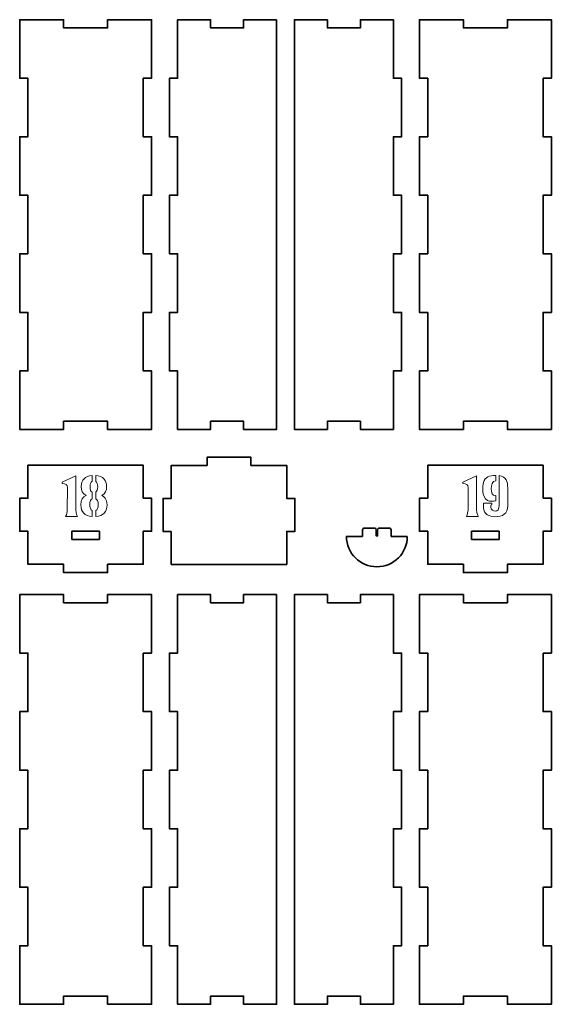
# Model space of a CAD drawing. Header units: inches. Extents: x -34.1 to 34.9, y -29.1 to 30.6.
# Tile 31 of 42: x -16.4 to -8.8, y 6.1 to 20.2. Entities that reach past the tile are written whole.
import ezdxf

# ---------------------------------------------------------------- set-up
doc = ezdxf.new("R2010")
doc.units = ezdxf.units.IN
doc.header["$MEASUREMENT"] = 0
doc.layers.add('Layer 1', color=7, linetype='Continuous')

msp = doc.modelspace()

# ---------------------------------------------------------------- linework, layer by layer
at = {"layer": 'Layer 1', "color": 242, "lineweight": 35}
for points, knots in [([(-14.661, 19.379), (-14.661, 19.379), (-14.661, 18.541), (-14.661, 18.541), (-14.661, 18.541), (-14.543, 18.541), (-14.543, 18.541), (-14.543, 18.541), (-14.543, 17.703), (-14.543, 17.703), (-14.543, 17.703), (-14.661, 17.703), (-14.661, 17.703), (-14.661, 17.703), (-14.661, 16.865), (-14.661, 16.865), (-14.661, 16.865), (-14.543, 16.865), (-14.543, 16.865), (-14.543, 16.865), (-14.543, 16.027), (-14.543, 16.027), (-14.543, 16.027), (-14.661, 16.027), (-14.661, 16.027), (-14.661, 16.027), (-14.661, 15.189), (-14.661, 15.189), (-14.661, 15.189), (-14.543, 15.189), (-14.543, 15.189), (-14.543, 15.189), (-14.543, 14.351), (-14.543, 14.351), (-14.543, 14.351), (-15.173, 14.351), (-15.173, 14.351), (-15.173, 14.351), (-15.173, 14.469), (-15.173, 14.469), (-15.173, 14.469), (-15.803, 14.469), (-15.803, 14.469), (-15.803, 14.469), (-15.803, 14.351), (-15.803, 14.351), (-15.803, 14.351), (-16.432, 14.351), (-16.432, 14.351), (-16.432, 14.351), (-16.432, 15.189), (-16.432, 15.189), (-16.432, 15.189), (-16.314, 15.189), (-16.314, 15.189), (-16.314, 15.189), (-16.314, 16.027), (-16.314, 16.027), (-16.314, 16.027), (-16.432, 16.027), (-16.432, 16.027), (-16.432, 16.027), (-16.432, 16.865), (-16.432, 16.865), (-16.432, 16.865), (-16.314, 16.865), (-16.314, 16.865), (-16.314, 16.865), (-16.314, 17.703), (-16.314, 17.703), (-16.314, 17.703), (-16.432, 17.703), (-16.432, 17.703), (-16.432, 17.703), (-16.432, 18.541), (-16.432, 18.541), (-16.432, 18.541), (-16.314, 18.541), (-16.314, 18.541), (-16.314, 18.541), (-16.314, 19.379), (-16.314, 19.379), (-16.314, 19.379), (-16.432, 19.379), (-16.432, 19.379), (-16.432, 19.379), (-16.432, 20.217), (-16.432, 20.217), (-16.432, 20.217), (-15.803, 20.217), (-15.803, 20.217), (-15.803, 20.217), (-15.803, 20.099), (-15.803, 20.099), (-15.803, 20.099), (-15.173, 20.099), (-15.173, 20.099), (-15.173, 20.099), (-15.173, 20.217), (-15.173, 20.217), (-15.173, 20.217), (-14.543, 20.217), (-14.543, 20.217), (-14.543, 20.217), (-14.543, 19.379), (-14.543, 19.379), (-14.543, 19.379), (-14.661, 19.379), (-14.661, 19.379)], [0, 0, 0, 0, 0.027778, 0.027778, 0.027778, 0.055556, 0.055556, 0.055556, 0.083333, 0.083333, 0.083333, 0.111111, 0.111111, 0.111111, 0.138889, 0.138889, 0.138889, 0.166667, 0.166667, 0.166667, 0.194444, 0.194444, 0.194444, 0.222222, 0.222222, 0.222222, 0.25, 0.25, 0.25, 0.277778, 0.277778, 0.277778, 0.305556, 0.305556, 0.305556, 0.333333, 0.333333, 0.333333, 0.361111, 0.361111, 0.361111, 0.388889, 0.388889, 0.388889, 0.416667, 0.416667, 0.416667, 0.444444, 0.444444, 0.444444, 0.472222, 0.472222, 0.472222, 0.5, 0.5, 0.5, 0.527778, 0.527778, 0.527778, 0.555556, 0.555556, 0.555556, 0.583333, 0.583333, 0.583333, 0.611111, 0.611111, 0.611111, 0.638889, 0.638889, 0.638889, 0.666667, 0.666667, 0.666667, 0.694444, 0.694444, 0.694444, 0.722222, 0.722222, 0.722222, 0.75, 0.75, 0.75, 0.777778, 0.777778, 0.777778, 0.805556, 0.805556, 0.805556, 0.833333, 0.833333, 0.833333, 0.861111, 0.861111, 0.861111, 0.888889, 0.888889, 0.888889, 0.916667, 0.916667, 0.916667, 0.944444, 0.944444, 0.944444, 0.972222, 0.972222, 0.972222, 1, 1, 1, 1]), ([(-12.751, 20.217), (-12.751, 20.217), (-12.751, 14.351), (-12.751, 14.351), (-12.751, 14.351), (-13.224, 14.351), (-13.224, 14.351), (-13.224, 14.351), (-13.224, 14.469), (-13.224, 14.469), (-13.224, 14.469), (-13.696, 14.469), (-13.696, 14.469), (-13.696, 14.469), (-13.696, 14.351), (-13.696, 14.351), (-13.696, 14.351), (-14.169, 14.351), (-14.169, 14.351), (-14.169, 14.351), (-14.169, 15.189), (-14.169, 15.189), (-14.169, 15.189), (-14.287, 15.189), (-14.287, 15.189), (-14.287, 15.189), (-14.287, 16.027), (-14.287, 16.027), (-14.287, 16.027), (-14.169, 16.027), (-14.169, 16.027), (-14.169, 16.027), (-14.169, 16.865), (-14.169, 16.865), (-14.169, 16.865), (-14.287, 16.865), (-14.287, 16.865), (-14.287, 16.865), (-14.287, 17.703), (-14.287, 17.703), (-14.287, 17.703), (-14.169, 17.703), (-14.169, 17.703), (-14.169, 17.703), (-14.169, 18.541), (-14.169, 18.541), (-14.169, 18.541), (-14.287, 18.541), (-14.287, 18.541), (-14.287, 18.541), (-14.287, 19.379), (-14.287, 19.379), (-14.287, 19.379), (-14.169, 19.379), (-14.169, 19.379), (-14.169, 19.379), (-14.169, 20.217), (-14.169, 20.217), (-14.169, 20.217), (-13.696, 20.217), (-13.696, 20.217), (-13.696, 20.217), (-13.696, 20.099), (-13.696, 20.099), (-13.696, 20.099), (-13.224, 20.099), (-13.224, 20.099), (-13.224, 20.099), (-13.224, 20.217), (-13.224, 20.217), (-13.224, 20.217), (-12.751, 20.217), (-12.751, 20.217)], [0, 0, 0, 0, 0.041667, 0.041667, 0.041667, 0.083333, 0.083333, 0.083333, 0.125, 0.125, 0.125, 0.166667, 0.166667, 0.166667, 0.208333, 0.208333, 0.208333, 0.25, 0.25, 0.25, 0.291667, 0.291667, 0.291667, 0.333333, 0.333333, 0.333333, 0.375, 0.375, 0.375, 0.416667, 0.416667, 0.416667, 0.458333, 0.458333, 0.458333, 0.5, 0.5, 0.5, 0.541667, 0.541667, 0.541667, 0.583333, 0.583333, 0.583333, 0.625, 0.625, 0.625, 0.666667, 0.666667, 0.666667, 0.708333, 0.708333, 0.708333, 0.75, 0.75, 0.75, 0.791667, 0.791667, 0.791667, 0.833333, 0.833333, 0.833333, 0.875, 0.875, 0.875, 0.916667, 0.916667, 0.916667, 0.958333, 0.958333, 0.958333, 1, 1, 1, 1]), ([(-12.023, 20.217), (-12.023, 20.217), (-12.023, 20.099), (-12.023, 20.099), (-12.023, 20.099), (-11.551, 20.099), (-11.551, 20.099), (-11.551, 20.099), (-11.551, 20.217), (-11.551, 20.217), (-11.551, 20.217), (-11.078, 20.217), (-11.078, 20.217), (-11.078, 20.217), (-11.078, 19.379), (-11.078, 19.379), (-11.078, 19.379), (-10.96, 19.379), (-10.96, 19.379), (-10.96, 19.379), (-10.96, 18.541), (-10.96, 18.541), (-10.96, 18.541), (-11.078, 18.541), (-11.078, 18.541), (-11.078, 18.541), (-11.078, 17.703), (-11.078, 17.703), (-11.078, 17.703), (-10.96, 17.703), (-10.96, 17.703), (-10.96, 17.703), (-10.96, 16.865), (-10.96, 16.865), (-10.96, 16.865), (-11.078, 16.865), (-11.078, 16.865), (-11.078, 16.865), (-11.078, 16.027), (-11.078, 16.027), (-11.078, 16.027), (-10.96, 16.027), (-10.96, 16.027), (-10.96, 16.027), (-10.96, 15.189), (-10.96, 15.189), (-10.96, 15.189), (-11.078, 15.189), (-11.078, 15.189), (-11.078, 15.189), (-11.078, 14.351), (-11.078, 14.351), (-11.078, 14.351), (-11.551, 14.351), (-11.551, 14.351), (-11.551, 14.351), (-11.551, 14.469), (-11.551, 14.469), (-11.551, 14.469), (-12.023, 14.469), (-12.023, 14.469), (-12.023, 14.469), (-12.023, 14.351), (-12.023, 14.351), (-12.023, 14.351), (-12.495, 14.351), (-12.495, 14.351), (-12.495, 14.351), (-12.495, 20.217), (-12.495, 20.217), (-12.495, 20.217), (-12.023, 20.217), (-12.023, 20.217)], [0, 0, 0, 0, 0.041667, 0.041667, 0.041667, 0.083333, 0.083333, 0.083333, 0.125, 0.125, 0.125, 0.166667, 0.166667, 0.166667, 0.208333, 0.208333, 0.208333, 0.25, 0.25, 0.25, 0.291667, 0.291667, 0.291667, 0.333333, 0.333333, 0.333333, 0.375, 0.375, 0.375, 0.416667, 0.416667, 0.416667, 0.458333, 0.458333, 0.458333, 0.5, 0.5, 0.5, 0.541667, 0.541667, 0.541667, 0.583333, 0.583333, 0.583333, 0.625, 0.625, 0.625, 0.666667, 0.666667, 0.666667, 0.708333, 0.708333, 0.708333, 0.75, 0.75, 0.75, 0.791667, 0.791667, 0.791667, 0.833333, 0.833333, 0.833333, 0.875, 0.875, 0.875, 0.916667, 0.916667, 0.916667, 0.958333, 0.958333, 0.958333, 1, 1, 1, 1]), ([(-8.932, 19.379), (-8.932, 19.379), (-8.932, 18.541), (-8.932, 18.541), (-8.932, 18.541), (-8.814, 18.541), (-8.814, 18.541), (-8.814, 18.541), (-8.814, 17.703), (-8.814, 17.703), (-8.814, 17.703), (-8.932, 17.703), (-8.932, 17.703), (-8.932, 17.703), (-8.932, 16.865), (-8.932, 16.865), (-8.932, 16.865), (-8.814, 16.865), (-8.814, 16.865), (-8.814, 16.865), (-8.814, 16.027), (-8.814, 16.027), (-8.814, 16.027), (-8.932, 16.027), (-8.932, 16.027), (-8.932, 16.027), (-8.932, 15.189), (-8.932, 15.189), (-8.932, 15.189), (-8.814, 15.189), (-8.814, 15.189), (-8.814, 15.189), (-8.814, 14.351), (-8.814, 14.351), (-8.814, 14.351), (-9.444, 14.351), (-9.444, 14.351), (-9.444, 14.351), (-9.444, 14.469), (-9.444, 14.469), (-9.444, 14.469), (-10.074, 14.469), (-10.074, 14.469), (-10.074, 14.469), (-10.074, 14.351), (-10.074, 14.351), (-10.074, 14.351), (-10.704, 14.351), (-10.704, 14.351), (-10.704, 14.351), (-10.704, 15.189), (-10.704, 15.189), (-10.704, 15.189), (-10.586, 15.189), (-10.586, 15.189), (-10.586, 15.189), (-10.586, 16.027), (-10.586, 16.027), (-10.586, 16.027), (-10.704, 16.027), (-10.704, 16.027), (-10.704, 16.027), (-10.704, 16.865), (-10.704, 16.865), (-10.704, 16.865), (-10.586, 16.865), (-10.586, 16.865), (-10.586, 16.865), (-10.586, 17.703), (-10.586, 17.703), (-10.586, 17.703), (-10.704, 17.703), (-10.704, 17.703), (-10.704, 17.703), (-10.704, 18.541), (-10.704, 18.541), (-10.704, 18.541), (-10.586, 18.541), (-10.586, 18.541), (-10.586, 18.541), (-10.586, 19.379), (-10.586, 19.379), (-10.586, 19.379), (-10.704, 19.379), (-10.704, 19.379), (-10.704, 19.379), (-10.704, 20.217), (-10.704, 20.217), (-10.704, 20.217), (-10.074, 20.217), (-10.074, 20.217), (-10.074, 20.217), (-10.074, 20.099), (-10.074, 20.099), (-10.074, 20.099), (-9.444, 20.099), (-9.444, 20.099), (-9.444, 20.099), (-9.444, 20.217), (-9.444, 20.217), (-9.444, 20.217), (-8.814, 20.217), (-8.814, 20.217), (-8.814, 20.217), (-8.814, 19.379), (-8.814, 19.379), (-8.814, 19.379), (-8.932, 19.379), (-8.932, 19.379)], [0, 0, 0, 0, 0.027778, 0.027778, 0.027778, 0.055556, 0.055556, 0.055556, 0.083333, 0.083333, 0.083333, 0.111111, 0.111111, 0.111111, 0.138889, 0.138889, 0.138889, 0.166667, 0.166667, 0.166667, 0.194444, 0.194444, 0.194444, 0.222222, 0.222222, 0.222222, 0.25, 0.25, 0.25, 0.277778, 0.277778, 0.277778, 0.305556, 0.305556, 0.305556, 0.333333, 0.333333, 0.333333, 0.361111, 0.361111, 0.361111, 0.388889, 0.388889, 0.388889, 0.416667, 0.416667, 0.416667, 0.444444, 0.444444, 0.444444, 0.472222, 0.472222, 0.472222, 0.5, 0.5, 0.5, 0.527778, 0.527778, 0.527778, 0.555556, 0.555556, 0.555556, 0.583333, 0.583333, 0.583333, 0.611111, 0.611111, 0.611111, 0.638889, 0.638889, 0.638889, 0.666667, 0.666667, 0.666667, 0.694444, 0.694444, 0.694444, 0.722222, 0.722222, 0.722222, 0.75, 0.75, 0.75, 0.777778, 0.777778, 0.777778, 0.805556, 0.805556, 0.805556, 0.833333, 0.833333, 0.833333, 0.861111, 0.861111, 0.861111, 0.888889, 0.888889, 0.888889, 0.916667, 0.916667, 0.916667, 0.944444, 0.944444, 0.944444, 0.972222, 0.972222, 0.972222, 1, 1, 1, 1]), ([(-14.661, 13.365), (-14.661, 13.365), (-14.661, 13.838), (-14.661, 13.838), (-14.661, 13.838), (-16.314, 13.838), (-16.314, 13.838), (-16.314, 13.838), (-16.314, 13.365), (-16.314, 13.365), (-16.314, 13.365), (-16.432, 13.365), (-16.432, 13.365), (-16.432, 13.365), (-16.432, 12.893), (-16.432, 12.893), (-16.432, 12.893), (-16.314, 12.893), (-16.314, 12.893), (-16.314, 12.893), (-16.314, 12.42), (-16.314, 12.42), (-16.314, 12.42), (-15.803, 12.42), (-15.803, 12.42), (-15.803, 12.42), (-15.803, 12.302), (-15.803, 12.302), (-15.803, 12.302), (-15.173, 12.302), (-15.173, 12.302), (-15.173, 12.302), (-15.173, 12.42), (-15.173, 12.42), (-15.173, 12.42), (-14.661, 12.42), (-14.661, 12.42), (-14.661, 12.42), (-14.661, 12.893), (-14.661, 12.893), (-14.661, 12.893), (-14.543, 12.893), (-14.543, 12.893), (-14.543, 12.893), (-14.543, 13.365), (-14.543, 13.365), (-14.543, 13.365), (-14.661, 13.365), (-14.661, 13.365)], [0, 0, 0, 0, 0.0625, 0.0625, 0.0625, 0.125, 0.125, 0.125, 0.1875, 0.1875, 0.1875, 0.25, 0.25, 0.25, 0.3125, 0.3125, 0.3125, 0.375, 0.375, 0.375, 0.4375, 0.4375, 0.4375, 0.5, 0.5, 0.5, 0.5625, 0.5625, 0.5625, 0.625, 0.625, 0.625, 0.6875, 0.6875, 0.6875, 0.75, 0.75, 0.75, 0.8125, 0.8125, 0.8125, 0.875, 0.875, 0.875, 0.9375, 0.9375, 0.9375, 1, 1, 1, 1]), ([(-14.26, 12.89), (-14.26, 12.89), (-14.378, 12.89), (-14.378, 12.89), (-14.378, 12.89), (-14.378, 13.363), (-14.378, 13.363), (-14.378, 13.363), (-14.26, 13.363), (-14.26, 13.363), (-14.26, 13.363), (-14.26, 13.835), (-14.26, 13.835), (-14.26, 13.835), (-13.748, 13.835), (-13.748, 13.835), (-13.748, 13.835), (-13.748, 13.953), (-13.748, 13.953), (-13.748, 13.953), (-13.118, 13.953), (-13.118, 13.953), (-13.118, 13.953), (-13.118, 13.835), (-13.118, 13.835), (-13.118, 13.835), (-12.606, 13.835), (-12.606, 13.835), (-12.606, 13.835), (-12.606, 13.363), (-12.606, 13.363), (-12.606, 13.363), (-12.488, 13.363), (-12.488, 13.363), (-12.488, 13.363), (-12.488, 12.89), (-12.488, 12.89), (-12.488, 12.89), (-12.606, 12.89), (-12.606, 12.89), (-12.606, 12.89), (-12.606, 12.418), (-12.606, 12.418), (-12.606, 12.418), (-14.26, 12.418), (-14.26, 12.418), (-14.26, 12.418), (-14.26, 12.89), (-14.26, 12.89)], [0, 0, 0, 0, 0.0625, 0.0625, 0.0625, 0.125, 0.125, 0.125, 0.1875, 0.1875, 0.1875, 0.25, 0.25, 0.25, 0.3125, 0.3125, 0.3125, 0.375, 0.375, 0.375, 0.4375, 0.4375, 0.4375, 0.5, 0.5, 0.5, 0.5625, 0.5625, 0.5625, 0.625, 0.625, 0.625, 0.6875, 0.6875, 0.6875, 0.75, 0.75, 0.75, 0.8125, 0.8125, 0.8125, 0.875, 0.875, 0.875, 0.9375, 0.9375, 0.9375, 1, 1, 1, 1]), ([(-8.932, 13.365), (-8.932, 13.365), (-8.932, 13.838), (-8.932, 13.838), (-8.932, 13.838), (-10.586, 13.838), (-10.586, 13.838), (-10.586, 13.838), (-10.586, 13.365), (-10.586, 13.365), (-10.586, 13.365), (-10.704, 13.365), (-10.704, 13.365), (-10.704, 13.365), (-10.704, 12.893), (-10.704, 12.893), (-10.704, 12.893), (-10.586, 12.893), (-10.586, 12.893), (-10.586, 12.893), (-10.586, 12.42), (-10.586, 12.42), (-10.586, 12.42), (-10.074, 12.42), (-10.074, 12.42), (-10.074, 12.42), (-10.074, 12.302), (-10.074, 12.302), (-10.074, 12.302), (-9.444, 12.302), (-9.444, 12.302), (-9.444, 12.302), (-9.444, 12.42), (-9.444, 12.42), (-9.444, 12.42), (-8.932, 12.42), (-8.932, 12.42), (-8.932, 12.42), (-8.932, 12.893), (-8.932, 12.893), (-8.932, 12.893), (-8.814, 12.893), (-8.814, 12.893), (-8.814, 12.893), (-8.814, 13.365), (-8.814, 13.365), (-8.814, 13.365), (-8.932, 13.365), (-8.932, 13.365)], [0, 0, 0, 0, 0.0625, 0.0625, 0.0625, 0.125, 0.125, 0.125, 0.1875, 0.1875, 0.1875, 0.25, 0.25, 0.25, 0.3125, 0.3125, 0.3125, 0.375, 0.375, 0.375, 0.4375, 0.4375, 0.4375, 0.5, 0.5, 0.5, 0.5625, 0.5625, 0.5625, 0.625, 0.625, 0.625, 0.6875, 0.6875, 0.6875, 0.75, 0.75, 0.75, 0.8125, 0.8125, 0.8125, 0.875, 0.875, 0.875, 0.9375, 0.9375, 0.9375, 1, 1, 1, 1]), ([(-15.291, 12.775), (-15.291, 12.775), (-15.684, 12.775), (-15.684, 12.775), (-15.684, 12.775), (-15.684, 12.893), (-15.684, 12.893), (-15.684, 12.893), (-15.291, 12.893), (-15.291, 12.893), (-15.291, 12.893), (-15.291, 12.775), (-15.291, 12.775)], [0, 0, 0, 0, 0.25, 0.25, 0.25, 0.5, 0.5, 0.5, 0.75, 0.75, 0.75, 1, 1, 1, 1]), ([(-10.878, 12.82), (-10.878, 12.579), (-11.073, 12.384), (-11.314, 12.384), (-11.555, 12.384), (-11.75, 12.579), (-11.75, 12.82), (-11.75, 12.82), (-11.521, 12.82), (-11.521, 12.82), (-11.521, 12.82), (-11.521, 12.827), (-11.521, 12.827), (-11.521, 12.827), (-11.521, 12.892), (-11.521, 12.892), (-11.521, 12.917), (-11.512, 12.938), (-11.5, 12.938), (-11.5, 12.938), (-11.336, 12.938), (-11.336, 12.938), (-11.329, 12.938), (-11.323, 12.925), (-11.323, 12.908), (-11.323, 12.908), (-11.323, 12.827), (-11.323, 12.827), (-11.323, 12.827), (-11.303, 12.827), (-11.303, 12.827), (-11.303, 12.827), (-11.303, 12.908), (-11.303, 12.908), (-11.303, 12.925), (-11.297, 12.938), (-11.29, 12.938), (-11.29, 12.938), (-11.128, 12.938), (-11.128, 12.938), (-11.116, 12.938), (-11.107, 12.917), (-11.107, 12.892), (-11.107, 12.892), (-11.107, 12.827), (-11.107, 12.827), (-11.107, 12.827), (-11.107, 12.82), (-11.107, 12.82), (-11.107, 12.82), (-10.878, 12.82), (-10.878, 12.82)], [0, 0, 0, 0, 0.058824, 0.058824, 0.058824, 0.117647, 0.117647, 0.117647, 0.176471, 0.176471, 0.176471, 0.235294, 0.235294, 0.235294, 0.294118, 0.294118, 0.294118, 0.352941, 0.352941, 0.352941, 0.411765, 0.411765, 0.411765, 0.470588, 0.470588, 0.470588, 0.529412, 0.529412, 0.529412, 0.588235, 0.588235, 0.588235, 0.647059, 0.647059, 0.647059, 0.705882, 0.705882, 0.705882, 0.764706, 0.764706, 0.764706, 0.823529, 0.823529, 0.823529, 0.882353, 0.882353, 0.882353, 0.941176, 0.941176, 0.941176, 1, 1, 1, 1]), ([(-9.562, 12.775), (-9.562, 12.775), (-9.956, 12.775), (-9.956, 12.775), (-9.956, 12.775), (-9.956, 12.893), (-9.956, 12.893), (-9.956, 12.893), (-9.562, 12.893), (-9.562, 12.893), (-9.562, 12.893), (-9.562, 12.775), (-9.562, 12.775)], [0, 0, 0, 0, 0.25, 0.25, 0.25, 0.5, 0.5, 0.5, 0.75, 0.75, 0.75, 1, 1, 1, 1]), ([(-14.661, 11.148), (-14.661, 11.148), (-14.661, 10.31), (-14.661, 10.31), (-14.661, 10.31), (-14.543, 10.31), (-14.543, 10.31), (-14.543, 10.31), (-14.543, 9.472), (-14.543, 9.472), (-14.543, 9.472), (-14.661, 9.472), (-14.661, 9.472), (-14.661, 9.472), (-14.661, 8.634), (-14.661, 8.634), (-14.661, 8.634), (-14.543, 8.634), (-14.543, 8.634), (-14.543, 8.634), (-14.543, 7.796), (-14.543, 7.796), (-14.543, 7.796), (-14.661, 7.796), (-14.661, 7.796), (-14.661, 7.796), (-14.661, 6.958), (-14.661, 6.958), (-14.661, 6.958), (-14.543, 6.958), (-14.543, 6.958), (-14.543, 6.958), (-14.543, 6.12), (-14.543, 6.12), (-14.543, 6.12), (-15.173, 6.12), (-15.173, 6.12), (-15.173, 6.12), (-15.173, 6.238), (-15.173, 6.238), (-15.173, 6.238), (-15.803, 6.238), (-15.803, 6.238), (-15.803, 6.238), (-15.803, 6.12), (-15.803, 6.12), (-15.803, 6.12), (-16.432, 6.12), (-16.432, 6.12), (-16.432, 6.12), (-16.432, 6.958), (-16.432, 6.958), (-16.432, 6.958), (-16.314, 6.958), (-16.314, 6.958), (-16.314, 6.958), (-16.314, 7.796), (-16.314, 7.796), (-16.314, 7.796), (-16.432, 7.796), (-16.432, 7.796), (-16.432, 7.796), (-16.432, 8.634), (-16.432, 8.634), (-16.432, 8.634), (-16.314, 8.634), (-16.314, 8.634), (-16.314, 8.634), (-16.314, 9.472), (-16.314, 9.472), (-16.314, 9.472), (-16.432, 9.472), (-16.432, 9.472), (-16.432, 9.472), (-16.432, 10.31), (-16.432, 10.31), (-16.432, 10.31), (-16.314, 10.31), (-16.314, 10.31), (-16.314, 10.31), (-16.314, 11.148), (-16.314, 11.148), (-16.314, 11.148), (-16.432, 11.148), (-16.432, 11.148), (-16.432, 11.148), (-16.432, 11.986), (-16.432, 11.986), (-16.432, 11.986), (-15.803, 11.986), (-15.803, 11.986), (-15.803, 11.986), (-15.803, 11.868), (-15.803, 11.868), (-15.803, 11.868), (-15.173, 11.868), (-15.173, 11.868), (-15.173, 11.868), (-15.173, 11.986), (-15.173, 11.986), (-15.173, 11.986), (-14.543, 11.986), (-14.543, 11.986), (-14.543, 11.986), (-14.543, 11.148), (-14.543, 11.148), (-14.543, 11.148), (-14.661, 11.148), (-14.661, 11.148)], [0, 0, 0, 0, 0.027778, 0.027778, 0.027778, 0.055556, 0.055556, 0.055556, 0.083333, 0.083333, 0.083333, 0.111111, 0.111111, 0.111111, 0.138889, 0.138889, 0.138889, 0.166667, 0.166667, 0.166667, 0.194444, 0.194444, 0.194444, 0.222222, 0.222222, 0.222222, 0.25, 0.25, 0.25, 0.277778, 0.277778, 0.277778, 0.305556, 0.305556, 0.305556, 0.333333, 0.333333, 0.333333, 0.361111, 0.361111, 0.361111, 0.388889, 0.388889, 0.388889, 0.416667, 0.416667, 0.416667, 0.444444, 0.444444, 0.444444, 0.472222, 0.472222, 0.472222, 0.5, 0.5, 0.5, 0.527778, 0.527778, 0.527778, 0.555556, 0.555556, 0.555556, 0.583333, 0.583333, 0.583333, 0.611111, 0.611111, 0.611111, 0.638889, 0.638889, 0.638889, 0.666667, 0.666667, 0.666667, 0.694444, 0.694444, 0.694444, 0.722222, 0.722222, 0.722222, 0.75, 0.75, 0.75, 0.777778, 0.777778, 0.777778, 0.805556, 0.805556, 0.805556, 0.833333, 0.833333, 0.833333, 0.861111, 0.861111, 0.861111, 0.888889, 0.888889, 0.888889, 0.916667, 0.916667, 0.916667, 0.944444, 0.944444, 0.944444, 0.972222, 0.972222, 0.972222, 1, 1, 1, 1]), ([(-12.751, 11.986), (-12.751, 11.986), (-12.751, 6.12), (-12.751, 6.12), (-12.751, 6.12), (-13.224, 6.12), (-13.224, 6.12), (-13.224, 6.12), (-13.224, 6.238), (-13.224, 6.238), (-13.224, 6.238), (-13.696, 6.238), (-13.696, 6.238), (-13.696, 6.238), (-13.696, 6.12), (-13.696, 6.12), (-13.696, 6.12), (-14.169, 6.12), (-14.169, 6.12), (-14.169, 6.12), (-14.169, 6.958), (-14.169, 6.958), (-14.169, 6.958), (-14.287, 6.958), (-14.287, 6.958), (-14.287, 6.958), (-14.287, 7.796), (-14.287, 7.796), (-14.287, 7.796), (-14.169, 7.796), (-14.169, 7.796), (-14.169, 7.796), (-14.169, 8.634), (-14.169, 8.634), (-14.169, 8.634), (-14.287, 8.634), (-14.287, 8.634), (-14.287, 8.634), (-14.287, 9.472), (-14.287, 9.472), (-14.287, 9.472), (-14.169, 9.472), (-14.169, 9.472), (-14.169, 9.472), (-14.169, 10.31), (-14.169, 10.31), (-14.169, 10.31), (-14.287, 10.31), (-14.287, 10.31), (-14.287, 10.31), (-14.287, 11.148), (-14.287, 11.148), (-14.287, 11.148), (-14.169, 11.148), (-14.169, 11.148), (-14.169, 11.148), (-14.169, 11.986), (-14.169, 11.986), (-14.169, 11.986), (-13.696, 11.986), (-13.696, 11.986), (-13.696, 11.986), (-13.696, 11.868), (-13.696, 11.868), (-13.696, 11.868), (-13.224, 11.868), (-13.224, 11.868), (-13.224, 11.868), (-13.224, 11.986), (-13.224, 11.986), (-13.224, 11.986), (-12.751, 11.986), (-12.751, 11.986)], [0, 0, 0, 0, 0.041667, 0.041667, 0.041667, 0.083333, 0.083333, 0.083333, 0.125, 0.125, 0.125, 0.166667, 0.166667, 0.166667, 0.208333, 0.208333, 0.208333, 0.25, 0.25, 0.25, 0.291667, 0.291667, 0.291667, 0.333333, 0.333333, 0.333333, 0.375, 0.375, 0.375, 0.416667, 0.416667, 0.416667, 0.458333, 0.458333, 0.458333, 0.5, 0.5, 0.5, 0.541667, 0.541667, 0.541667, 0.583333, 0.583333, 0.583333, 0.625, 0.625, 0.625, 0.666667, 0.666667, 0.666667, 0.708333, 0.708333, 0.708333, 0.75, 0.75, 0.75, 0.791667, 0.791667, 0.791667, 0.833333, 0.833333, 0.833333, 0.875, 0.875, 0.875, 0.916667, 0.916667, 0.916667, 0.958333, 0.958333, 0.958333, 1, 1, 1, 1]), ([(-12.023, 11.986), (-12.023, 11.986), (-12.023, 11.868), (-12.023, 11.868), (-12.023, 11.868), (-11.551, 11.868), (-11.551, 11.868), (-11.551, 11.868), (-11.551, 11.986), (-11.551, 11.986), (-11.551, 11.986), (-11.078, 11.986), (-11.078, 11.986), (-11.078, 11.986), (-11.078, 11.148), (-11.078, 11.148), (-11.078, 11.148), (-10.96, 11.148), (-10.96, 11.148), (-10.96, 11.148), (-10.96, 10.31), (-10.96, 10.31), (-10.96, 10.31), (-11.078, 10.31), (-11.078, 10.31), (-11.078, 10.31), (-11.078, 9.472), (-11.078, 9.472), (-11.078, 9.472), (-10.96, 9.472), (-10.96, 9.472), (-10.96, 9.472), (-10.96, 8.634), (-10.96, 8.634), (-10.96, 8.634), (-11.078, 8.634), (-11.078, 8.634), (-11.078, 8.634), (-11.078, 7.796), (-11.078, 7.796), (-11.078, 7.796), (-10.96, 7.796), (-10.96, 7.796), (-10.96, 7.796), (-10.96, 6.958), (-10.96, 6.958), (-10.96, 6.958), (-11.078, 6.958), (-11.078, 6.958), (-11.078, 6.958), (-11.078, 6.12), (-11.078, 6.12), (-11.078, 6.12), (-11.551, 6.12), (-11.551, 6.12), (-11.551, 6.12), (-11.551, 6.238), (-11.551, 6.238), (-11.551, 6.238), (-12.023, 6.238), (-12.023, 6.238), (-12.023, 6.238), (-12.023, 6.12), (-12.023, 6.12), (-12.023, 6.12), (-12.495, 6.12), (-12.495, 6.12), (-12.495, 6.12), (-12.495, 11.986), (-12.495, 11.986), (-12.495, 11.986), (-12.023, 11.986), (-12.023, 11.986)], [0, 0, 0, 0, 0.041667, 0.041667, 0.041667, 0.083333, 0.083333, 0.083333, 0.125, 0.125, 0.125, 0.166667, 0.166667, 0.166667, 0.208333, 0.208333, 0.208333, 0.25, 0.25, 0.25, 0.291667, 0.291667, 0.291667, 0.333333, 0.333333, 0.333333, 0.375, 0.375, 0.375, 0.416667, 0.416667, 0.416667, 0.458333, 0.458333, 0.458333, 0.5, 0.5, 0.5, 0.541667, 0.541667, 0.541667, 0.583333, 0.583333, 0.583333, 0.625, 0.625, 0.625, 0.666667, 0.666667, 0.666667, 0.708333, 0.708333, 0.708333, 0.75, 0.75, 0.75, 0.791667, 0.791667, 0.791667, 0.833333, 0.833333, 0.833333, 0.875, 0.875, 0.875, 0.916667, 0.916667, 0.916667, 0.958333, 0.958333, 0.958333, 1, 1, 1, 1]), ([(-8.932, 11.148), (-8.932, 11.148), (-8.932, 10.31), (-8.932, 10.31), (-8.932, 10.31), (-8.814, 10.31), (-8.814, 10.31), (-8.814, 10.31), (-8.814, 9.472), (-8.814, 9.472), (-8.814, 9.472), (-8.932, 9.472), (-8.932, 9.472), (-8.932, 9.472), (-8.932, 8.634), (-8.932, 8.634), (-8.932, 8.634), (-8.814, 8.634), (-8.814, 8.634), (-8.814, 8.634), (-8.814, 7.796), (-8.814, 7.796), (-8.814, 7.796), (-8.932, 7.796), (-8.932, 7.796), (-8.932, 7.796), (-8.932, 6.958), (-8.932, 6.958), (-8.932, 6.958), (-8.814, 6.958), (-8.814, 6.958), (-8.814, 6.958), (-8.814, 6.12), (-8.814, 6.12), (-8.814, 6.12), (-9.444, 6.12), (-9.444, 6.12), (-9.444, 6.12), (-9.444, 6.238), (-9.444, 6.238), (-9.444, 6.238), (-10.074, 6.238), (-10.074, 6.238), (-10.074, 6.238), (-10.074, 6.12), (-10.074, 6.12), (-10.074, 6.12), (-10.704, 6.12), (-10.704, 6.12), (-10.704, 6.12), (-10.704, 6.958), (-10.704, 6.958), (-10.704, 6.958), (-10.586, 6.958), (-10.586, 6.958), (-10.586, 6.958), (-10.586, 7.796), (-10.586, 7.796), (-10.586, 7.796), (-10.704, 7.796), (-10.704, 7.796), (-10.704, 7.796), (-10.704, 8.634), (-10.704, 8.634), (-10.704, 8.634), (-10.586, 8.634), (-10.586, 8.634), (-10.586, 8.634), (-10.586, 9.472), (-10.586, 9.472), (-10.586, 9.472), (-10.704, 9.472), (-10.704, 9.472), (-10.704, 9.472), (-10.704, 10.31), (-10.704, 10.31), (-10.704, 10.31), (-10.586, 10.31), (-10.586, 10.31), (-10.586, 10.31), (-10.586, 11.148), (-10.586, 11.148), (-10.586, 11.148), (-10.704, 11.148), (-10.704, 11.148), (-10.704, 11.148), (-10.704, 11.986), (-10.704, 11.986), (-10.704, 11.986), (-10.074, 11.986), (-10.074, 11.986), (-10.074, 11.986), (-10.074, 11.868), (-10.074, 11.868), (-10.074, 11.868), (-9.444, 11.868), (-9.444, 11.868), (-9.444, 11.868), (-9.444, 11.986), (-9.444, 11.986), (-9.444, 11.986), (-8.814, 11.986), (-8.814, 11.986), (-8.814, 11.986), (-8.814, 11.148), (-8.814, 11.148), (-8.814, 11.148), (-8.932, 11.148), (-8.932, 11.148)], [0, 0, 0, 0, 0.027778, 0.027778, 0.027778, 0.055556, 0.055556, 0.055556, 0.083333, 0.083333, 0.083333, 0.111111, 0.111111, 0.111111, 0.138889, 0.138889, 0.138889, 0.166667, 0.166667, 0.166667, 0.194444, 0.194444, 0.194444, 0.222222, 0.222222, 0.222222, 0.25, 0.25, 0.25, 0.277778, 0.277778, 0.277778, 0.305556, 0.305556, 0.305556, 0.333333, 0.333333, 0.333333, 0.361111, 0.361111, 0.361111, 0.388889, 0.388889, 0.388889, 0.416667, 0.416667, 0.416667, 0.444444, 0.444444, 0.444444, 0.472222, 0.472222, 0.472222, 0.5, 0.5, 0.5, 0.527778, 0.527778, 0.527778, 0.555556, 0.555556, 0.555556, 0.583333, 0.583333, 0.583333, 0.611111, 0.611111, 0.611111, 0.638889, 0.638889, 0.638889, 0.666667, 0.666667, 0.666667, 0.694444, 0.694444, 0.694444, 0.722222, 0.722222, 0.722222, 0.75, 0.75, 0.75, 0.777778, 0.777778, 0.777778, 0.805556, 0.805556, 0.805556, 0.833333, 0.833333, 0.833333, 0.861111, 0.861111, 0.861111, 0.888889, 0.888889, 0.888889, 0.916667, 0.916667, 0.916667, 0.944444, 0.944444, 0.944444, 0.972222, 0.972222, 0.972222, 1, 1, 1, 1])]:
    msp.add_open_spline(points, degree=3, knots=knots, dxfattribs=at)
at = {"layer": 'Layer 1', "color": 177, "lineweight": 18}
for points, knots in [([(-15.629, 13.199), (-15.629, 13.141), (-15.604, 13.106), (-15.604, 13.106), (-15.604, 13.106), (-15.774, 13.106), (-15.774, 13.106), (-15.759, 13.13), (-15.75, 13.172), (-15.75, 13.196), (-15.75, 13.196), (-15.749, 13.525), (-15.749, 13.525), (-15.749, 13.549), (-15.772, 13.578), (-15.824, 13.575), (-15.824, 13.575), (-15.824, 13.598), (-15.824, 13.598), (-15.824, 13.598), (-15.629, 13.687), (-15.629, 13.687), (-15.629, 13.687), (-15.629, 13.275), (-15.629, 13.199)], [0, 0, 0, 0, 0.125, 0.125, 0.125, 0.25, 0.25, 0.25, 0.375, 0.375, 0.375, 0.5, 0.5, 0.5, 0.625, 0.625, 0.625, 0.75, 0.75, 0.75, 0.875, 0.875, 0.875, 1, 1, 1, 1]), ([(-15.55, 13.532), (-15.55, 13.473), (-15.536, 13.429), (-15.481, 13.407), (-15.529, 13.384), (-15.556, 13.346), (-15.556, 13.272), (-15.556, 13.166), (-15.502, 13.109), (-15.394, 13.102), (-15.394, 13.102), (-15.394, 13.188), (-15.394, 13.188), (-15.416, 13.202), (-15.429, 13.234), (-15.429, 13.273), (-15.429, 13.324), (-15.412, 13.348), (-15.394, 13.358), (-15.394, 13.358), (-15.394, 13.451), (-15.394, 13.451), (-15.414, 13.462), (-15.423, 13.487), (-15.423, 13.53), (-15.423, 13.566), (-15.413, 13.595), (-15.394, 13.608), (-15.394, 13.608), (-15.394, 13.691), (-15.394, 13.691), (-15.495, 13.684), (-15.55, 13.63), (-15.55, 13.532)], [0, 0, 0, 0, 0.090909, 0.090909, 0.090909, 0.181818, 0.181818, 0.181818, 0.272727, 0.272727, 0.272727, 0.363636, 0.363636, 0.363636, 0.454545, 0.454545, 0.454545, 0.545455, 0.545455, 0.545455, 0.636364, 0.636364, 0.636364, 0.727273, 0.727273, 0.727273, 0.818182, 0.818182, 0.818182, 0.909091, 0.909091, 0.909091, 1, 1, 1, 1]), ([(-15.255, 13.407), (-15.201, 13.43), (-15.187, 13.474), (-15.187, 13.532), (-15.187, 13.624), (-15.237, 13.683), (-15.343, 13.691), (-15.343, 13.691), (-15.343, 13.607), (-15.343, 13.607), (-15.325, 13.595), (-15.313, 13.569), (-15.313, 13.53), (-15.313, 13.493), (-15.324, 13.465), (-15.343, 13.452), (-15.343, 13.452), (-15.343, 13.358), (-15.343, 13.358), (-15.325, 13.348), (-15.307, 13.324), (-15.307, 13.273), (-15.307, 13.228), (-15.321, 13.2), (-15.343, 13.188), (-15.343, 13.188), (-15.343, 13.102), (-15.343, 13.102), (-15.234, 13.11), (-15.181, 13.166), (-15.181, 13.272), (-15.181, 13.362), (-15.222, 13.388), (-15.255, 13.407)], [0, 0, 0, 0, 0.090909, 0.090909, 0.090909, 0.181818, 0.181818, 0.181818, 0.272727, 0.272727, 0.272727, 0.363636, 0.363636, 0.363636, 0.454545, 0.454545, 0.454545, 0.545455, 0.545455, 0.545455, 0.636364, 0.636364, 0.636364, 0.727273, 0.727273, 0.727273, 0.818182, 0.818182, 0.818182, 0.909091, 0.909091, 0.909091, 1, 1, 1, 1]), ([(-9.886, 13.199), (-9.886, 13.141), (-9.861, 13.106), (-9.861, 13.106), (-9.861, 13.106), (-10.031, 13.106), (-10.031, 13.106), (-10.016, 13.13), (-10.007, 13.172), (-10.007, 13.196), (-10.007, 13.196), (-10.006, 13.525), (-10.006, 13.525), (-10.006, 13.55), (-10.029, 13.578), (-10.081, 13.575), (-10.081, 13.575), (-10.081, 13.598), (-10.081, 13.598), (-10.081, 13.598), (-9.886, 13.687), (-9.886, 13.687), (-9.886, 13.687), (-9.886, 13.275), (-9.886, 13.199)], [0, 0, 0, 0, 0.125, 0.125, 0.125, 0.25, 0.25, 0.25, 0.375, 0.375, 0.375, 0.5, 0.5, 0.5, 0.625, 0.625, 0.625, 0.75, 0.75, 0.75, 0.875, 0.875, 0.875, 1, 1, 1, 1]), ([(-9.728, 13.335), (-9.693, 13.319), (-9.649, 13.319), (-9.611, 13.33), (-9.611, 13.33), (-9.611, 13.405), (-9.611, 13.405), (-9.664, 13.402), (-9.674, 13.444), (-9.674, 13.498), (-9.674, 13.552), (-9.665, 13.616), (-9.611, 13.614), (-9.611, 13.614), (-9.611, 13.692), (-9.611, 13.692), (-9.698, 13.693), (-9.767, 13.674), (-9.787, 13.589), (-9.798, 13.549), (-9.821, 13.382), (-9.728, 13.335)], [0, 0, 0, 0, 0.142857, 0.142857, 0.142857, 0.285714, 0.285714, 0.285714, 0.428571, 0.428571, 0.428571, 0.571429, 0.571429, 0.571429, 0.714286, 0.714286, 0.714286, 0.857143, 0.857143, 0.857143, 1, 1, 1, 1]), ([(-9.56, 13.689), (-9.56, 13.671), (-9.56, 13.285), (-9.56, 13.267), (-9.56, 13.143), (-9.675, 13.169), (-9.681, 13.237), (-9.684, 13.27), (-9.666, 13.279), (-9.666, 13.279), (-9.666, 13.279), (-9.666, 13.295), (-9.666, 13.295), (-9.666, 13.295), (-9.785, 13.295), (-9.785, 13.295), (-9.785, 13.295), (-9.785, 13.231), (-9.785, 13.231), (-9.785, 13.133), (-9.695, 13.101), (-9.627, 13.101), (-9.507, 13.101), (-9.439, 13.139), (-9.439, 13.26), (-9.439, 13.26), (-9.439, 13.512), (-9.439, 13.512), (-9.439, 13.608), (-9.463, 13.675), (-9.56, 13.689)], [0, 0, 0, 0, 0.1, 0.1, 0.1, 0.2, 0.2, 0.2, 0.3, 0.3, 0.3, 0.4, 0.4, 0.4, 0.5, 0.5, 0.5, 0.6, 0.6, 0.6, 0.7, 0.7, 0.7, 0.8, 0.8, 0.8, 0.9, 0.9, 0.9, 1, 1, 1, 1])]:
    msp.add_open_spline(points, degree=3, knots=knots, dxfattribs=at)

doc.saveas('drawing.dxf')
